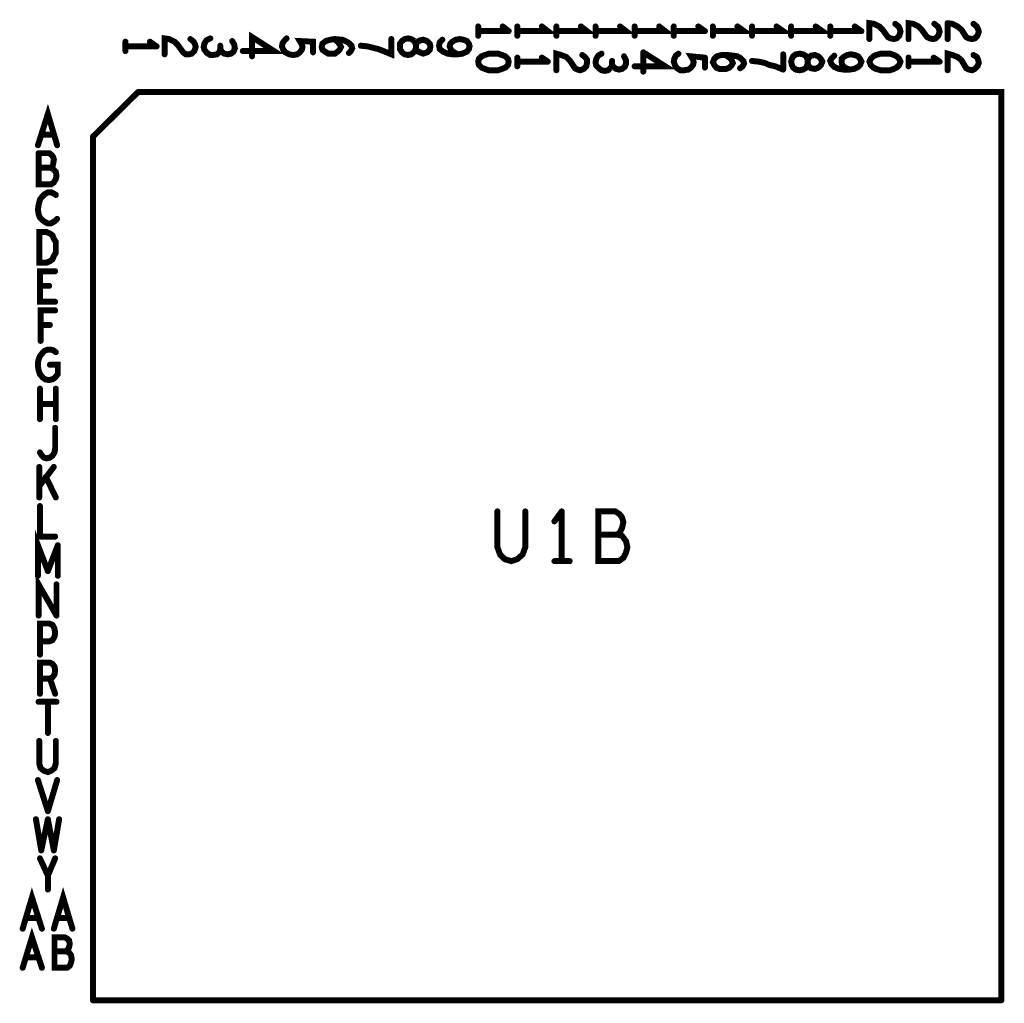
# Model space of a CAD drawing. Extents: x 23.5 to 56.6, y 21.5 to 42.6.
# Tile 16 of 29: x 37.1 to 38.6, y 30.8 to 32.2. Entities that reach past the tile are written whole.
import ezdxf

# ---------------------------------------------------------------- set-up
doc = ezdxf.new("R2010")
doc.units = 0
doc.layers.add('1', color=2, linetype='CONTINUOUS')

msp = doc.modelspace()

# ---------------------------------------------------------------- linework, layer by layer
at = {"layer": '1', "const_width": 0.0045}
for points in [[(37.76525, 32.237, 1), (37.76075, 32.237, 1)], [(37.80225, 32.237, 1), (37.79775, 32.237, 1)], [(37.82425, 32.237, 1), (37.81975, 32.237, 1)], [(37.86125, 32.237, 1), (37.85675, 32.237, 1)], [(37.88325, 32.237, 1), (37.87875, 32.237, 1)], [(37.92025, 32.237, 1), (37.91575, 32.237, 1)], [(37.94225, 32.237, 1), (37.93775, 32.237, 1)], [(37.97925, 32.237, 1), (37.97475, 32.237, 1)], [(38.00125, 32.237, 1), (37.99675, 32.237, 1)], [(38.03825, 32.237, 1), (38.03375, 32.237, 1)], [(38.06025, 32.237, 1), (38.05575, 32.237, 1)], [(38.09725, 32.237, 1), (38.09275, 32.237, 1)], [(38.11925, 32.237, 1), (38.11475, 32.237, 1)], [(38.15625, 32.237, 1), (38.15175, 32.237, 1)], [(38.17825, 32.237, 1), (38.17375, 32.237, 1)], [(38.21525, 32.237, 1), (38.21075, 32.237, 1)], [(38.23725, 32.237, 1), (38.23275, 32.237, 1)], [(38.27425, 32.237, 1), (38.26975, 32.237, 1)], [(38.29625, 32.237, 1), (38.29175, 32.237, 1)], [(38.33325, 32.237, 1), (38.32875, 32.237, 1)], [(38.39425, 32.241, 1), (38.38975, 32.241, 1)], [(38.45325, 32.241, 1), (38.44875, 32.241, 1)], [(38.47325, 32.242, 1), (38.46875, 32.242, 1)], [(38.47325, 32.242, 1), (38.46875, 32.242, 1)], [(38.48025, 32.241, 1), (38.47575, 32.241, 1)], [(38.48025, 32.241, 1), (38.47575, 32.241, 1)], [(38.51225, 32.241, 1), (38.50775, 32.241, 1)], [(37.76525, 32.23, 1), (37.76075, 32.23, 1)], [(37.76525, 32.223, 1), (37.76075, 32.223, 1)], [(37.81125, 32.23, 1), (37.80675, 32.23, 1)], [(37.81125, 32.23, 1), (37.80675, 32.23, 1)], [(37.82425, 32.23, 1), (37.81975, 32.23, 1)], [(37.82425, 32.223, 1), (37.81975, 32.223, 1)], [(37.88325, 32.23, 1), (37.87875, 32.23, 1)], [(37.88325, 32.223, 1), (37.87875, 32.223, 1)], [(37.94225, 32.23, 1), (37.93775, 32.23, 1)], [(37.94225, 32.223, 1), (37.93775, 32.223, 1)], [(38.00125, 32.23, 1), (37.99675, 32.23, 1)], [(38.00125, 32.223, 1), (37.99675, 32.223, 1)], [(38.06025, 32.23, 1), (38.05575, 32.23, 1)], [(38.06025, 32.223, 1), (38.05575, 32.223, 1)], [(38.10725, 32.23, 1), (38.10275, 32.23, 1)], [(38.10725, 32.23, 1), (38.10275, 32.23, 1)], [(38.11925, 32.23, 1), (38.11475, 32.23, 1)], [(38.11925, 32.223, 1), (38.11475, 32.223, 1)], [(38.17825, 32.23, 1), (38.17375, 32.23, 1)], [(38.17825, 32.223, 1), (38.17375, 32.223, 1)], [(38.23725, 32.23, 1), (38.23275, 32.23, 1)], [(38.23725, 32.223, 1), (38.23275, 32.223, 1)], [(38.29625, 32.23, 1), (38.29175, 32.23, 1)], [(38.29625, 32.223, 1), (38.29175, 32.223, 1)], [(38.34325, 32.23, 1), (38.33875, 32.23, 1)], [(38.34325, 32.23, 1), (38.33875, 32.23, 1)], [(38.40025, 32.223, 1), (38.39575, 32.223, 1)], [(38.40025, 32.223, 1), (38.39575, 32.223, 1)], [(38.40225, 32.229, 1), (38.39775, 32.229, 1)], [(38.40225, 32.229, 1), (38.39775, 32.229, 1)], [(37.23325, 32.214, 1), (37.22875, 32.214, 1)], [(37.23325, 32.207, 1), (37.22875, 32.207, 1)], [(37.27025, 32.214, 1), (37.26575, 32.214, 1)], [(37.28025, 32.207, 1), (37.27575, 32.207, 1)], [(37.28025, 32.207, 1), (37.27575, 32.207, 1)], [(37.33125, 32.218, 1), (37.32675, 32.218, 1)], [(37.35125, 32.206, 1), (37.34675, 32.206, 1)], [(37.35125, 32.206, 1), (37.34675, 32.206, 1)], [(37.36125, 32.219, 1), (37.35675, 32.219, 1)], [(37.37625, 32.208, 1), (37.37175, 32.208, 1)], [(37.39425, 32.215, 1), (37.38975, 32.215, 1)], [(37.46925, 32.207, 1), (37.46475, 32.207, 1)], [(37.46925, 32.207, 1), (37.46475, 32.207, 1)], [(37.47625, 32.219, 1), (37.47175, 32.219, 1)], [(37.54825, 32.218, 1), (37.54375, 32.218, 1)], [(37.58825, 32.208, 1), (37.58375, 32.208, 1)], [(37.63425, 32.218, 1), (37.62975, 32.218, 1)], [(37.64725, 32.211, 1), (37.64275, 32.211, 1)], [(37.64725, 32.211, 1), (37.64275, 32.211, 1)], [(37.70625, 32.208, 1), (37.70175, 32.208, 1)], [(37.70625, 32.208, 1), (37.70175, 32.208, 1)], [(37.71125, 32.217, 1), (37.70675, 32.217, 1)], [(38.35525, 32.218, 1), (38.35075, 32.218, 1)], [(38.41425, 32.218, 1), (38.40975, 32.218, 1)], [(38.47325, 32.218, 1), (38.46875, 32.218, 1)], [(37.23325, 32.2, 1), (37.22875, 32.2, 1)], [(37.29225, 32.195, 1), (37.28775, 32.195, 1)], [(37.35225, 32.202, 1), (37.34775, 32.202, 1)], [(37.35225, 32.202, 1), (37.34775, 32.202, 1)], [(37.37625, 32.203, 1), (37.37175, 32.203, 1)], [(37.41025, 32.2, 1), (37.40575, 32.2, 1)], [(37.42425, 32.192, 1), (37.41975, 32.192, 1)], [(37.51625, 32.198, 1), (37.51175, 32.198, 1)], [(37.53025, 32.202, 1), (37.52575, 32.202, 1)], [(37.53025, 32.202, 1), (37.52575, 32.202, 1)], [(37.55625, 32.202, 1), (37.55175, 32.202, 1)], [(37.55625, 32.202, 1), (37.55175, 32.202, 1)], [(37.57025, 32.197, 1), (37.56575, 32.197, 1)], [(37.71225, 32.199, 1), (37.70775, 32.199, 1)], [(37.71225, 32.199, 1), (37.70775, 32.199, 1)], [(37.72425, 32.202, 1), (37.71975, 32.202, 1)], [(37.72425, 32.202, 1), (37.71975, 32.202, 1)], [(37.73425, 32.195, 1), (37.72975, 32.195, 1)], [(37.74825, 32.199, 1), (37.74375, 32.199, 1)], [(37.74825, 32.199, 1), (37.74375, 32.199, 1)], [(37.80125, 32.194, 1), (37.79675, 32.194, 1)], [(37.80125, 32.194, 1), (37.79675, 32.194, 1)], [(37.92225, 32.194, 1), (37.91775, 32.194, 1)], [(37.95125, 32.196, 1), (37.94675, 32.196, 1)], [(37.98525, 32.192, 1), (37.98075, 32.192, 1)], [(38.01425, 32.198, 1), (38.00975, 32.198, 1)], [(38.01425, 32.198, 1), (38.00975, 32.198, 1)], [(38.06725, 32.196, 1), (38.06275, 32.196, 1)], [(38.13825, 32.194, 1), (38.13375, 32.194, 1)], [(38.22525, 32.195, 1), (38.22075, 32.195, 1)], [(38.30225, 32.193, 1), (38.29775, 32.193, 1)], [(38.31625, 32.191, 1), (38.31175, 32.191, 1)], [(38.31625, 32.191, 1), (38.31175, 32.191, 1)], [(38.51225, 32.194, 1), (38.50775, 32.194, 1)], [(37.81025, 32.188, 1), (37.80575, 32.188, 1)], [(37.81025, 32.188, 1), (37.80575, 32.188, 1)], [(37.82425, 32.19, 1), (37.81975, 32.19, 1)], [(37.82425, 32.184, 1), (37.81975, 32.184, 1)], [(37.82425, 32.177, 1), (37.81975, 32.177, 1)], [(37.86125, 32.19, 1), (37.85675, 32.19, 1)], [(37.87025, 32.184, 1), (37.86575, 32.184, 1)], [(37.87025, 32.184, 1), (37.86575, 32.184, 1)], [(37.92925, 32.182, 1), (37.92475, 32.182, 1)], [(37.92925, 32.182, 1), (37.92475, 32.182, 1)], [(37.96725, 32.185, 1), (37.96275, 32.185, 1)], [(37.96725, 32.179, 1), (37.96275, 32.179, 1)], [(37.98825, 32.186, 1), (37.98375, 32.186, 1)], [(37.98825, 32.186, 1), (37.98375, 32.186, 1)], [(38.00125, 32.177, 1), (37.99675, 32.177, 1)], [(38.10725, 32.19, 1), (38.10275, 32.19, 1)], [(38.10725, 32.19, 1), (38.10275, 32.19, 1)], [(38.14725, 32.178, 1), (38.14275, 32.178, 1)], [(38.14725, 32.178, 1), (38.14275, 32.178, 1)], [(38.17825, 32.185, 1), (38.17375, 32.185, 1)], [(38.28225, 32.188, 1), (38.27775, 32.188, 1)], [(38.28225, 32.188, 1), (38.27775, 32.188, 1)], [(38.35525, 32.184, 1), (38.35075, 32.184, 1)], [(38.35525, 32.184, 1), (38.35075, 32.184, 1)], [(38.40025, 32.188, 1), (38.39575, 32.188, 1)], [(38.40025, 32.188, 1), (38.39575, 32.188, 1)], [(38.40225, 32.184, 1), (38.39775, 32.184, 1)], [(38.40225, 32.184, 1), (38.39775, 32.184, 1)], [(38.41425, 32.19, 1), (38.40975, 32.19, 1)], [(38.41425, 32.184, 1), (38.40975, 32.184, 1)], [(38.41425, 32.177, 1), (38.40975, 32.177, 1)], [(38.45225, 32.19, 1), (38.44775, 32.19, 1)], [(38.46125, 32.184, 1), (38.45675, 32.184, 1)], [(38.46125, 32.184, 1), (38.45675, 32.184, 1)], [(37.78125, 32.171, 1), (37.77675, 32.171, 1)], [(37.78125, 32.171, 1), (37.77675, 32.171, 1)], [(37.80625, 32.175, 1), (37.80175, 32.175, 1)], [(37.80625, 32.175, 1), (37.80175, 32.175, 1)], [(37.88325, 32.171, 1), (37.87875, 32.171, 1)], [(38.01425, 32.169, 1), (38.00975, 32.169, 1)], [(38.10725, 32.175, 1), (38.10275, 32.175, 1)], [(38.13425, 32.173, 1), (38.12975, 32.173, 1)], [(38.13425, 32.173, 1), (38.12975, 32.173, 1)], [(38.16025, 32.174, 1), (38.15575, 32.174, 1)], [(38.22525, 32.172, 1), (38.22075, 32.172, 1)], [(38.22525, 32.172, 1), (38.22075, 32.172, 1)], [(38.31625, 32.172, 1), (38.31175, 32.172, 1)], [(38.31625, 32.172, 1), (38.31175, 32.172, 1)], [(38.31825, 32.175, 1), (38.31375, 32.175, 1)], [(38.31825, 32.175, 1), (38.31375, 32.175, 1)], [(38.32525, 32.172, 1), (38.32075, 32.172, 1)], [(38.47325, 32.171, 1), (38.46875, 32.171, 1)], [(38.51025, 32.171, 1), (38.50575, 32.171, 1)], [(38.51025, 32.171, 1), (38.50575, 32.171, 1)], [(37.25225, 32.138, 1), (37.24775, 32.138, 1)], [(37.25225, 32.138, 1), (37.24775, 32.138, 1)], [(37.10625, 32.074, 1), (37.10175, 32.074, 1)], [(37.12525, 32.074, 1), (37.12075, 32.074, 1)], [(37.10125, 32.058, 1), (37.09675, 32.058, 1)], [(37.13025, 32.058, 1), (37.12575, 32.058, 1)], [(37.18425, 32.071, 1), (37.17975, 32.071, 1)], [(37.18425, 32.071, 1), (37.17975, 32.071, 1)], [(37.10225, 32.046, 1), (37.09775, 32.046, 1)], [(37.10225, 32.046, 1), (37.09775, 32.046, 1)], [(37.10225, 32.024, 1), (37.09775, 32.024, 1)], [(37.12025, 32.024, 1), (37.11575, 32.024, 1)], [(37.12425, 32.022, 1), (37.11975, 32.022, 1)], [(37.12425, 32.022, 1), (37.11975, 32.022, 1)], [(37.12825, 32.007, 1), (37.12375, 32.007, 1)], [(37.12825, 32.007, 1), (37.12375, 32.007, 1)], [(37.11625, 31.987, 1), (37.11175, 31.987, 1)], [(37.11625, 31.987, 1), (37.11175, 31.987, 1)], [(37.12525, 31.985, 1), (37.12075, 31.985, 1)], [(37.12525, 31.985, 1), (37.12075, 31.985, 1)], [(37.12825, 31.983, 1), (37.12375, 31.983, 1)], [(37.13025, 31.947, 1), (37.12575, 31.947, 1)], [(37.11925, 31.925, 1), (37.11475, 31.925, 1)], [(37.11925, 31.925, 1), (37.11475, 31.925, 1)], [(37.12825, 31.912, 1), (37.12375, 31.912, 1)], [(37.12825, 31.912, 1), (37.12375, 31.912, 1)], [(37.12525, 31.891, 1), (37.12075, 31.891, 1)], [(37.12525, 31.891, 1), (37.12075, 31.891, 1)], [(37.12725, 31.868, 1), (37.12275, 31.868, 1)], [(37.10425, 31.846, 1), (37.09975, 31.846, 1)], [(37.11825, 31.846, 1), (37.11375, 31.846, 1)], [(37.12725, 31.822, 1), (37.12275, 31.822, 1)], [(37.12725, 31.809, 1), (37.12275, 31.809, 1)], [(37.10525, 31.787, 1), (37.10075, 31.787, 1)], [(37.11925, 31.787, 1), (37.11475, 31.787, 1)], [(37.10525, 31.763, 1), (37.10075, 31.763, 1)], [(37.11125, 31.748, 1), (37.10675, 31.748, 1)], [(37.11125, 31.748, 1), (37.10675, 31.748, 1)], [(37.12825, 31.746, 1), (37.12375, 31.746, 1)], [(37.11925, 31.727, 1), (37.11475, 31.727, 1)], [(37.10425, 31.691, 1), (37.09975, 31.691, 1)], [(37.12825, 31.691, 1), (37.12375, 31.691, 1)], [(37.10425, 31.668, 1), (37.09975, 31.668, 1)], [(37.12825, 31.668, 1), (37.12375, 31.668, 1)], [(37.10425, 31.645, 1), (37.09975, 31.645, 1)], [(37.12825, 31.645, 1), (37.12375, 31.645, 1)], [(37.12725, 31.632, 1), (37.12275, 31.632, 1)], [(37.10425, 31.595, 1), (37.09975, 31.595, 1)], [(37.10325, 31.573, 1), (37.09875, 31.573, 1)], [(37.12525, 31.573, 1), (37.12075, 31.573, 1)], [(37.11325, 31.558, 1), (37.10875, 31.558, 1)], [(37.10325, 31.544, 1), (37.09875, 31.544, 1)], [(37.10325, 31.527, 1), (37.09875, 31.527, 1)], [(37.12825, 31.527, 1), (37.12375, 31.527, 1)], [(37.10425, 31.514, 1), (37.09975, 31.514, 1)], [(37.79425, 31.506, 1), (37.78975, 31.506, 1)], [(37.83625, 31.506, 1), (37.83175, 31.506, 1)], [(37.89125, 31.506, 1), (37.88675, 31.506, 1)], [(37.89125, 31.506, 1), (37.88675, 31.506, 1)], [(37.97225, 31.506, 1), (37.96775, 31.506, 1)], [(37.97225, 31.506, 1), (37.96775, 31.506, 1)], [(37.88025, 31.491, 1), (37.87575, 31.491, 1)], [(37.10425, 31.468, 1), (37.09975, 31.468, 1)], [(37.10425, 31.468, 1), (37.09975, 31.468, 1)], [(37.12725, 31.468, 1), (37.12275, 31.468, 1)], [(37.94625, 31.471, 1), (37.94175, 31.471, 1)], [(37.97525, 31.471, 1), (37.97075, 31.471, 1)], [(37.13125, 31.455, 1), (37.12675, 31.455, 1)], [(37.13125, 31.455, 1), (37.12675, 31.455, 1)], [(37.83625, 31.452, 1), (37.83175, 31.452, 1)], [(37.83625, 31.452, 1), (37.83175, 31.452, 1)], [(37.80525, 31.434, 1), (37.80075, 31.434, 1)], [(37.80525, 31.434, 1), (37.80075, 31.434, 1)], [(37.88025, 31.431, 1), (37.87575, 31.431, 1)], [(37.89125, 31.431, 1), (37.88675, 31.431, 1)], [(37.90325, 31.431, 1), (37.89875, 31.431, 1)], [(37.10125, 31.409, 1), (37.09675, 31.409, 1)], [(37.11625, 31.416, 1), (37.11175, 31.416, 1)], [(37.11625, 31.416, 1), (37.11175, 31.416, 1)], [(37.13125, 31.409, 1), (37.12675, 31.409, 1)], [(37.12925, 31.396, 1), (37.12475, 31.396, 1)], [(37.10225, 31.349, 1), (37.09775, 31.349, 1)], [(37.12925, 31.349, 1), (37.12475, 31.349, 1)], [(37.12925, 31.349, 1), (37.12475, 31.349, 1)], [(37.11825, 31.337, 1), (37.11375, 31.337, 1)], [(37.11825, 31.337, 1), (37.11375, 31.337, 1)], [(37.12325, 31.335, 1), (37.11875, 31.335, 1)], [(37.12325, 31.335, 1), (37.11875, 31.335, 1)], [(37.10425, 31.31, 1), (37.09975, 31.31, 1)], [(37.10425, 31.29, 1), (37.09975, 31.29, 1)], [(37.11925, 31.278, 1), (37.11475, 31.278, 1)], [(37.11925, 31.278, 1), (37.11475, 31.278, 1)], [(37.10425, 31.254, 1), (37.09975, 31.254, 1)], [(37.11925, 31.254, 1), (37.11475, 31.254, 1)], [(37.10425, 31.231, 1), (37.09975, 31.231, 1)], [(37.12725, 31.231, 1), (37.12275, 31.231, 1)], [(37.10225, 31.219, 1), (37.09775, 31.219, 1)], [(37.11625, 31.219, 1), (37.11175, 31.219, 1)], [(37.12925, 31.219, 1), (37.12475, 31.219, 1)], [(37.11625, 31.172, 1), (37.11175, 31.172, 1)], [(37.10325, 31.16, 1), (37.09875, 31.16, 1)], [(37.12825, 31.16, 1), (37.12375, 31.16, 1)], [(37.11025, 31.115, 1), (37.10575, 31.115, 1)], [(37.11025, 31.115, 1), (37.10575, 31.115, 1)], [(37.10125, 31.101, 1), (37.09675, 31.101, 1)], [(37.13025, 31.101, 1), (37.12575, 31.101, 1)], [(37.11625, 31.054, 1), (37.11175, 31.054, 1)], [(37.11625, 31.054, 1), (37.11175, 31.054, 1)], [(37.09825, 31.042, 1), (37.09375, 31.042, 1)], [(37.11625, 31.042, 1), (37.11175, 31.042, 1)], [(37.11625, 31.042, 1), (37.11175, 31.042, 1)], [(37.13325, 31.042, 1), (37.12875, 31.042, 1)], [(37.10625, 30.995, 1), (37.10175, 30.995, 1)], [(37.10625, 30.995, 1), (37.10175, 30.995, 1)], [(37.12525, 30.995, 1), (37.12075, 30.995, 1)], [(37.12525, 30.995, 1), (37.12075, 30.995, 1)], [(37.10425, 30.983, 1), (37.09975, 30.983, 1)], [(37.12725, 30.983, 1), (37.12275, 30.983, 1)], [(37.11625, 30.957, 1), (37.11175, 30.957, 1)], [(37.11625, 30.936, 1), (37.11175, 30.936, 1)], [(37.08325, 30.893, 1), (37.07875, 30.893, 1)], [(37.10225, 30.893, 1), (37.09775, 30.893, 1)], [(37.13025, 30.893, 1), (37.12575, 30.893, 1)], [(37.14825, 30.893, 1), (37.14375, 30.893, 1)], [(37.07825, 30.877, 1), (37.07375, 30.877, 1)], [(37.10725, 30.877, 1), (37.10275, 30.877, 1)], [(37.12525, 30.877, 1), (37.12075, 30.877, 1)], [(37.15325, 30.877, 1), (37.14875, 30.877, 1)], [(37.14525, 30.862, 1), (37.14075, 30.862, 1)], [(37.14525, 30.862, 1), (37.14075, 30.862, 1)], [(37.12625, 30.843, 1), (37.12175, 30.843, 1)], [(37.14325, 30.843, 1), (37.13875, 30.843, 1)], [(37.08325, 30.834, 1), (37.07875, 30.834, 1)], [(37.10225, 30.834, 1), (37.09775, 30.834, 1)], [(37.07825, 30.818, 1), (37.07375, 30.818, 1)], [(37.10725, 30.818, 1), (37.10275, 30.818, 1)], [(37.18425, 30.769, 1), (37.17975, 30.769, 1)], [(37.18425, 30.769, 1), (37.17975, 30.769, 1)], [(38.55425, 30.769, 1), (38.54975, 30.769, 1)], [(38.55425, 30.769, 1), (38.54975, 30.769, 1)]]:
    msp.add_lwpolyline(points, format="xyb", close=True, dxfattribs=at)
at = {"layer": '1', "const_width": 0.009}
for points in [[(37.763, 32.223), (37.763, 32.237)], [(37.809, 32.23), (37.8, 32.237)], [(37.822, 32.223), (37.822, 32.237)], [(37.822, 32.23), (37.868, 32.23), (37.859, 32.237)], [(37.881, 32.237), (37.881, 32.223)], [(37.881, 32.23), (37.927, 32.23), (37.918, 32.237)], [(37.94, 32.237), (37.94, 32.223)], [(37.94, 32.23), (37.986, 32.23), (37.977, 32.237)], [(37.999, 32.237), (37.999, 32.223)], [(37.999, 32.23), (38.045, 32.23), (38.036, 32.237)], [(38.058, 32.237), (38.058, 32.223)], [(38.105, 32.23), (38.095, 32.237)], [(38.117, 32.223), (38.117, 32.237)], [(38.117, 32.23), (38.164, 32.23), (38.154, 32.237)], [(38.176, 32.237), (38.176, 32.223)], [(38.176, 32.23), (38.223, 32.23), (38.213, 32.237)], [(38.235, 32.237), (38.235, 32.223)], [(38.235, 32.23), (38.282, 32.23), (38.272, 32.237)], [(38.294, 32.237), (38.294, 32.223)], [(38.341, 32.23), (38.331, 32.237)], [(38.353, 32.218), (38.353, 32.242), (38.36, 32.241), (38.368, 32.237), (38.373, 32.232), (38.381, 32.221), (38.385, 32.219), (38.39, 32.218), (38.394, 32.219), (38.398, 32.223)], [(38.4, 32.229), (38.399, 32.233), (38.397, 32.237), (38.392, 32.241)], [(38.412, 32.218), (38.412, 32.242), (38.419, 32.241), (38.427, 32.237), (38.432, 32.232), (38.44, 32.221), (38.444, 32.219), (38.449, 32.218), (38.453, 32.219), (38.457, 32.223), (38.459, 32.229), (38.458, 32.233), (38.456, 32.237), (38.451, 32.241)], [(38.471, 32.242), (38.471, 32.218)], [(38.478, 32.241), (38.471, 32.242)], [(38.478, 32.241), (38.486, 32.237), (38.492, 32.232), (38.499, 32.221), (38.503, 32.219), (38.508, 32.218), (38.512, 32.219), (38.516, 32.223), (38.518, 32.229), (38.517, 32.233), (38.515, 32.237), (38.51, 32.241)], [(37.408, 32.2), (37.455, 32.2), (37.422, 32.221), (37.422, 32.192)], [(37.763, 32.23), (37.809, 32.23)], [(38.058, 32.23), (38.105, 32.23)], [(38.294, 32.23), (38.341, 32.23)], [(38.398, 32.223), (38.4, 32.229)], [(37.231, 32.2), (37.231, 32.214)], [(37.278, 32.207), (37.231, 32.207)], [(37.268, 32.214), (37.278, 32.207)], [(37.329, 32.218), (37.334, 32.214), (37.336, 32.21), (37.337, 32.206), (37.335, 32.2), (37.331, 32.196), (37.327, 32.195), (37.322, 32.195), (37.318, 32.198), (37.31, 32.209), (37.305, 32.214), (37.297, 32.218), (37.29, 32.219), (37.29, 32.195)], [(37.359, 32.219), (37.353, 32.216), (37.35, 32.211), (37.349, 32.206)], [(37.349, 32.206), (37.35, 32.202)], [(37.35, 32.202), (37.354, 32.197), (37.359, 32.194), (37.363, 32.194), (37.369, 32.195), (37.373, 32.199), (37.374, 32.203), (37.374, 32.208)], [(37.374, 32.203), (37.376, 32.199), (37.38, 32.196), (37.385, 32.195), (37.39, 32.196), (37.394, 32.199), (37.396, 32.204), (37.395, 32.21), (37.392, 32.215)], [(37.474, 32.219), (37.471, 32.216), (37.468, 32.212), (37.467, 32.207)], [(37.467, 32.207), (37.469, 32.202), (37.472, 32.198), (37.478, 32.195), (37.484, 32.194), (37.49, 32.195), (37.494, 32.198), (37.497, 32.202), (37.498, 32.206), (37.497, 32.21), (37.494, 32.215), (37.514, 32.214), (37.514, 32.198)], [(37.528, 32.202), (37.527, 32.206), (37.528, 32.211), (37.533, 32.215), (37.54, 32.217), (37.547, 32.218), (37.558, 32.217), (37.563, 32.215), (37.568, 32.212), (37.572, 32.208), (37.573, 32.204), (37.571, 32.2), (37.568, 32.197)], [(37.546, 32.218), (37.551, 32.214), (37.554, 32.21), (37.556, 32.206), (37.554, 32.202)], [(37.586, 32.208), (37.596, 32.207), (37.604, 32.205), (37.612, 32.203), (37.62, 32.2), (37.632, 32.195), (37.632, 32.218)], [(37.645, 32.211), (37.645, 32.207), (37.645, 32.203), (37.648, 32.198), (37.652, 32.195), (37.657, 32.194), (37.662, 32.195), (37.667, 32.199), (37.669, 32.204), (37.669, 32.21), (37.669, 32.204), (37.671, 32.2), (37.675, 32.198), (37.68, 32.196), (37.686, 32.198), (37.69, 32.202), (37.691, 32.207), (37.69, 32.211), (37.686, 32.215), (37.68, 32.217), (37.675, 32.216), (37.671, 32.213), (37.669, 32.21), (37.667, 32.215), (37.662, 32.218), (37.657, 32.219), (37.652, 32.218), (37.648, 32.215), (37.645, 32.211)], [(37.704, 32.208), (37.705, 32.213), (37.709, 32.217)], [(37.704, 32.208), (37.705, 32.203), (37.71, 32.199)], [(37.722, 32.202), (37.72, 32.207), (37.721, 32.211), (37.724, 32.214), (37.729, 32.217), (37.735, 32.218), (37.741, 32.217), (37.746, 32.215), (37.749, 32.211), (37.75, 32.207), (37.749, 32.203), (37.746, 32.199)], [(37.554, 32.202), (37.551, 32.199), (37.547, 32.196), (37.541, 32.196), (37.537, 32.196), (37.532, 32.199), (37.528, 32.202)], [(37.746, 32.199), (37.739, 32.196), (37.732, 32.195), (37.724, 32.195), (37.717, 32.196), (37.71, 32.199)], [(37.732, 32.195), (37.725, 32.199), (37.722, 32.202)], [(37.779, 32.171), (37.773, 32.173), (37.768, 32.175), (37.764, 32.179), (37.763, 32.184), (37.764, 32.188), (37.768, 32.192), (37.773, 32.194), (37.779, 32.196), (37.786, 32.196), (37.793, 32.196), (37.799, 32.194)], [(37.808, 32.188), (37.804, 32.192), (37.799, 32.194)], [(37.927, 32.182), (37.926, 32.177), (37.922, 32.173), (37.917, 32.171), (37.913, 32.172), (37.909, 32.174), (37.901, 32.186), (37.896, 32.191), (37.888, 32.194), (37.881, 32.196), (37.881, 32.171)], [(37.927, 32.182), (37.927, 32.187), (37.924, 32.191), (37.92, 32.194)], [(37.986, 32.186), (37.986, 32.181), (37.984, 32.176), (37.98, 32.173), (37.976, 32.172), (37.971, 32.173), (37.967, 32.176), (37.965, 32.179), (37.963, 32.175), (37.959, 32.171), (37.954, 32.17), (37.949, 32.171), (37.945, 32.174), (37.941, 32.178), (37.94, 32.183), (37.941, 32.188), (37.944, 32.193), (37.949, 32.196)], [(37.986, 32.186), (37.983, 32.192)], [(37.999, 32.177), (38.045, 32.177), (38.012, 32.198)], [(38.012, 32.198), (38.012, 32.169)], [(38.105, 32.19), (38.084, 32.192), (38.087, 32.187), (38.088, 32.183), (38.087, 32.179), (38.084, 32.175), (38.08, 32.172), (38.074, 32.171), (38.068, 32.171), (38.063, 32.174), (38.06, 32.178), (38.058, 32.184), (38.059, 32.189), (38.061, 32.193), (38.065, 32.196)], [(38.132, 32.173), (38.127, 32.173), (38.122, 32.175), (38.119, 32.179), (38.117, 32.183), (38.119, 32.188), (38.123, 32.192), (38.13, 32.194), (38.138, 32.194), (38.148, 32.193), (38.154, 32.192), (38.159, 32.189), (38.163, 32.185), (38.164, 32.181), (38.162, 32.177), (38.158, 32.174)], [(38.145, 32.178), (38.147, 32.182), (38.145, 32.187), (38.142, 32.19), (38.136, 32.194)], [(38.223, 32.195), (38.223, 32.172)], [(38.28, 32.188), (38.276, 32.192), (38.271, 32.194), (38.265, 32.193), (38.262, 32.19), (38.26, 32.186), (38.26, 32.181), (38.258, 32.175), (38.253, 32.172), (38.248, 32.171), (38.242, 32.172), (38.238, 32.175), (38.236, 32.179), (38.235, 32.184), (38.236, 32.188), (38.238, 32.192), (38.242, 32.195), (38.248, 32.196), (38.253, 32.195), (38.258, 32.192), (38.26, 32.186), (38.26, 32.181), (38.262, 32.177), (38.265, 32.174), (38.271, 32.173), (38.276, 32.175), (38.28, 32.179), (38.282, 32.184), (38.28, 32.188)], [(38.314, 32.172), (38.307, 32.173), (38.3, 32.176), (38.296, 32.18), (38.294, 32.185), (38.296, 32.189), (38.3, 32.193)], [(38.314, 32.191), (38.311, 32.188), (38.311, 32.184), (38.312, 32.179), (38.316, 32.175)], [(38.314, 32.191), (38.32, 32.194), (38.325, 32.195), (38.331, 32.194), (38.336, 32.192), (38.339, 32.188), (38.341, 32.184), (38.339, 32.179), (38.336, 32.176), (38.33, 32.173), (38.323, 32.172), (38.316, 32.175)], [(38.398, 32.188), (38.394, 32.192), (38.39, 32.194), (38.384, 32.196), (38.377, 32.196), (38.37, 32.196), (38.363, 32.194), (38.359, 32.192), (38.355, 32.188), (38.353, 32.184)], [(38.508, 32.171), (38.503, 32.172), (38.499, 32.174), (38.492, 32.186), (38.486, 32.191), (38.478, 32.194), (38.471, 32.196), (38.471, 32.171)], [(38.51, 32.194), (38.515, 32.191), (38.517, 32.187), (38.518, 32.182), (38.516, 32.177), (38.512, 32.173), (38.508, 32.171)], [(37.808, 32.188), (37.809, 32.184), (37.808, 32.179), (37.804, 32.175)], [(37.822, 32.177), (37.822, 32.19)], [(37.868, 32.184), (37.822, 32.184)], [(37.859, 32.19), (37.868, 32.184)], [(37.965, 32.185), (37.965, 32.179)], [(38.105, 32.19), (38.105, 32.175)], [(38.145, 32.178), (38.142, 32.175), (38.137, 32.173), (38.132, 32.173)], [(38.223, 32.172), (38.211, 32.177), (38.202, 32.179), (38.195, 32.182), (38.186, 32.184), (38.176, 32.185)], [(38.353, 32.184), (38.355, 32.179), (38.359, 32.175), (38.363, 32.173), (38.37, 32.171), (38.377, 32.171), (38.384, 32.171), (38.39, 32.173), (38.394, 32.175), (38.398, 32.179), (38.4, 32.184)], [(38.398, 32.188), (38.4, 32.184)], [(38.412, 32.177), (38.412, 32.19)], [(38.459, 32.184), (38.412, 32.184)], [(38.459, 32.184), (38.45, 32.19)], [(37.804, 32.175), (37.799, 32.173), (37.793, 32.171), (37.786, 32.171), (37.779, 32.171)], [(38.314, 32.172), (38.323, 32.172)], [(37.25, 32.138), (37.182, 32.071)], [(37.25, 32.138), (38.552, 32.138), (38.552, 30.769)], [(37.128, 32.058), (37.114, 32.105), (37.099, 32.058)], [(37.123, 32.074), (37.104, 32.074)], [(37.182, 30.769), (37.182, 32.071)], [(37.1, 32.046), (37.1, 31.999), (37.119, 31.999), (37.123, 32.002), (37.126, 32.007)], [(37.118, 32.024), (37.121, 32.026), (37.122, 32.03), (37.123, 32.036), (37.122, 32.04), (37.12, 32.043), (37.116, 32.046), (37.1, 32.046)], [(37.122, 32.022), (37.118, 32.024), (37.1, 32.024)], [(37.126, 32.007), (37.127, 32.012), (37.126, 32.018), (37.122, 32.022)], [(37.114, 31.987), (37.109, 31.984), (37.105, 31.98), (37.102, 31.976), (37.1, 31.968), (37.099, 31.961), (37.1, 31.954), (37.102, 31.949), (37.106, 31.945), (37.11, 31.942), (37.114, 31.94), (37.118, 31.94), (37.122, 31.942), (37.125, 31.944), (37.128, 31.947)], [(37.123, 31.985), (37.119, 31.987), (37.114, 31.987)], [(37.126, 31.983), (37.123, 31.985)], [(37.117, 31.925), (37.112, 31.927), (37.101, 31.927), (37.101, 31.881), (37.112, 31.881), (37.117, 31.883), (37.121, 31.886), (37.123, 31.891)], [(37.126, 31.912), (37.123, 31.917), (37.121, 31.922), (37.117, 31.925)], [(37.123, 31.891), (37.126, 31.896), (37.126, 31.904), (37.126, 31.912)], [(37.125, 31.868), (37.102, 31.868), (37.102, 31.822), (37.125, 31.822)], [(37.116, 31.846), (37.102, 31.846)], [(37.125, 31.809), (37.103, 31.809), (37.103, 31.763)], [(37.103, 31.787), (37.117, 31.787)], [(37.109, 31.748), (37.106, 31.745), (37.102, 31.74), (37.1, 31.735), (37.099, 31.73), (37.099, 31.725), (37.1, 31.719), (37.102, 31.713), (37.106, 31.708), (37.11, 31.705), (37.115, 31.704), (37.121, 31.705), (37.125, 31.708), (37.129, 31.713), (37.129, 31.727), (37.117, 31.727)], [(37.126, 31.746), (37.122, 31.749), (37.118, 31.75), (37.114, 31.75), (37.109, 31.748)], [(37.102, 31.645), (37.102, 31.691)], [(37.126, 31.691), (37.126, 31.645)], [(37.102, 31.668), (37.126, 31.668)], [(37.125, 31.632), (37.125, 31.601), (37.124, 31.595), (37.121, 31.59), (37.117, 31.587), (37.112, 31.586), (37.108, 31.587), (37.105, 31.59), (37.102, 31.595)], [(37.101, 31.573), (37.101, 31.527)], [(37.101, 31.544), (37.123, 31.573)], [(37.126, 31.527), (37.111, 31.558)], [(37.102, 31.514), (37.102, 31.468)], [(37.792, 31.506), (37.792, 31.452), (37.796, 31.441), (37.803, 31.434)], [(37.834, 31.452), (37.834, 31.506)], [(37.889, 31.506), (37.878, 31.491)], [(37.889, 31.506), (37.889, 31.431)], [(37.97, 31.506), (37.944, 31.506), (37.944, 31.431), (37.975, 31.431), (37.982, 31.436), (37.986, 31.444), (37.988, 31.452), (37.986, 31.461), (37.98, 31.469), (37.973, 31.471), (37.944, 31.471)], [(37.973, 31.471), (37.977, 31.475), (37.98, 31.481), (37.982, 31.49), (37.98, 31.497), (37.976, 31.502), (37.97, 31.506)], [(37.099, 31.409), (37.099, 31.455), (37.114, 31.416)], [(37.102, 31.468), (37.125, 31.468)], [(37.129, 31.455), (37.114, 31.416)], [(37.129, 31.409), (37.129, 31.455)], [(37.834, 31.452), (37.83, 31.441), (37.822, 31.434), (37.813, 31.431), (37.803, 31.434)], [(37.878, 31.431), (37.901, 31.431)], [(37.127, 31.349), (37.1, 31.396), (37.1, 31.349)], [(37.127, 31.396), (37.127, 31.349)], [(37.102, 31.29), (37.102, 31.337), (37.116, 31.337)], [(37.121, 31.335), (37.124, 31.329), (37.125, 31.323), (37.124, 31.317), (37.121, 31.312), (37.116, 31.31), (37.102, 31.31)], [(37.121, 31.335), (37.116, 31.337)], [(37.102, 31.231), (37.102, 31.278), (37.117, 31.278)], [(37.117, 31.278), (37.121, 31.276), (37.124, 31.272), (37.125, 31.266), (37.124, 31.26), (37.121, 31.256), (37.117, 31.254), (37.102, 31.254)], [(37.117, 31.254), (37.125, 31.231)], [(37.1, 31.219), (37.127, 31.219)], [(37.114, 31.172), (37.114, 31.219)], [(37.108, 31.115), (37.103, 31.119), (37.101, 31.126), (37.101, 31.16)], [(37.126, 31.16), (37.126, 31.126), (37.124, 31.119), (37.119, 31.115), (37.114, 31.113), (37.108, 31.115)], [(37.114, 31.054), (37.099, 31.101)], [(37.128, 31.101), (37.114, 31.054)], [(37.104, 30.995), (37.096, 31.042)], [(37.114, 31.042), (37.104, 30.995)], [(37.123, 30.995), (37.114, 31.042)], [(37.131, 31.042), (37.123, 30.995)], [(37.114, 30.936), (37.114, 30.957), (37.102, 30.983)], [(37.125, 30.983), (37.114, 30.957)], [(37.076, 30.877), (37.09, 30.924), (37.105, 30.877)], [(37.123, 30.877), (37.137, 30.924), (37.151, 30.877)], [(37.1, 30.893), (37.081, 30.893)], [(37.146, 30.893), (37.128, 30.893)], [(37.076, 30.818), (37.09, 30.864), (37.105, 30.818)], [(37.143, 30.862), (37.139, 30.864), (37.124, 30.864), (37.124, 30.818), (37.143, 30.818), (37.147, 30.821), (37.149, 30.826), (37.15, 30.831), (37.149, 30.837), (37.146, 30.841), (37.141, 30.843), (37.124, 30.843)], [(37.141, 30.843), (37.144, 30.845), (37.146, 30.849), (37.147, 30.854), (37.146, 30.859), (37.143, 30.862)], [(37.1, 30.834), (37.081, 30.834)], [(37.182, 30.769), (38.552, 30.769)]]:
    msp.add_lwpolyline(points, dxfattribs=at)

doc.saveas('drawing.dxf')
